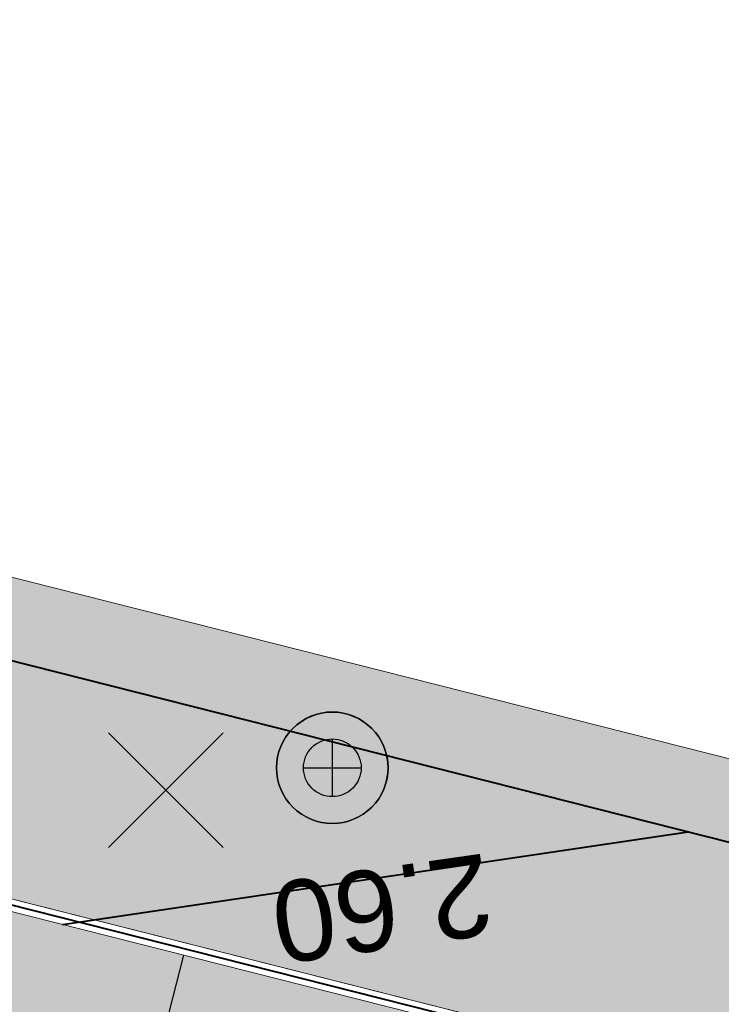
# Model space of a CAD drawing. Header units: metres. Extents: x 538891 to 1080079, y 6588829 to 13178720.
# Tile 42 of 256: x 538972 to 538981, y 6589585 to 6589597. Entities that reach past the tile are written whole.
import ezdxf

# ---------------------------------------------------------------- set-up
doc = ezdxf.new("R2010")
doc.units = ezdxf.units.M
doc.header["$LTSCALE"] = 0.4
doc.layers.add('KOLDE PST', color=7, linetype='Continuous')
doc.styles.add('Swis721 Lt BT', font='swissl.ttf')
doc.linetypes.add('#9_kivi_l0.8', pattern='A,0,[1,#9_kivi_l0.8.shx,S=1,R=0,X=0,Y=-0.3125],-132', length=132)

# ---------------------------------------------------------------- blocks, each defined once
blk = doc.blocks.new('#9_019061_PP_TL (2D)')
at = {"linetype": 'Continuous', "lineweight": 0, "true_color": 0xffdf7f}
h = blk.add_hatch(color=41, dxfattribs=at)
h.paths.add_polyline_path([(538967.214, 6589597.092), (538966.987, 6589596.17), (538966.692, 6589594.97), (538965.842, 6589591.515), (538963.505, 6589580.654), (538963.324, 6589579.711), (538963.186, 6589578.761), (538963.091, 6589577.806), (538963.039, 6589576.847), (538963.03, 6589575.887), (538963.065, 6589574.927), (538963.143, 6589573.97), (538963.263, 6589573.018), (538965.899, 6589555.426), (538966.225, 6589553.938), (538966.749, 6589552.509), (538967.46, 6589551.162), (538968.346, 6589549.923), (538969.39, 6589548.815), (538970.573, 6589547.857), (538971.875, 6589547.067), (538973.271, 6589546.459), (538977.341, 6589545.253), (538983.169, 6589543.715), (538984.135, 6589543.473), (538985.108, 6589543.259), (538986.086, 6589543.07), (538987.069, 6589542.908), (538988.056, 6589542.773), (538989.046, 6589542.664), (538990.039, 6589542.583), (538991.033, 6589542.528), (538997.305, 6589542.267), (538997.932, 6589542.233), (538998.558, 6589542.181), (538999.182, 6589542.113), (538999.804, 6589542.028), (539000.424, 6589541.926), (539001.04, 6589541.807), (539001.654, 6589541.671), (539002.263, 6589541.519), (539020.534, 6589536.697), (539037.142, 6589531.517), (539038.508, 6589531.125), (539039.891, 6589530.795), (539041.287, 6589530.528), (539042.693, 6589530.325), (539044.108, 6589530.186), (539045.527, 6589530.111), (539046.948, 6589530.101), (539048.369, 6589530.156), (539054.931, 6589530.556), (539054.852, 6589531.854), (539048.289, 6589531.453), (539046.928, 6589531.401), (539045.566, 6589531.411), (539044.206, 6589531.482), (539042.85, 6589531.616), (539041.502, 6589531.81), (539040.164, 6589532.066), (539038.838, 6589532.382), (539037.529, 6589532.758), (539036.943, 6589532.937), (539036.405, 6589533.231), (539035.936, 6589533.626), (539035.557, 6589534.107), (539035.281, 6589534.655), (539035.121, 6589535.247), (539035.084, 6589535.858), (539035.169, 6589536.465), (539042.127, 6589563.958), (539042.26, 6589564.327), (539042.462, 6589564.663), (539042.726, 6589564.953), (539043.042, 6589565.185), (539043.396, 6589565.352), (539043.777, 6589565.446), (539044.169, 6589565.465), (539044.556, 6589565.406), (539048.068, 6589564.518), (539048.63, 6589566.374), (539044.867, 6589569.109), (539045.277, 6589570.711), (538968.865, 6589590.048), (538968.498, 6589590.18), (538968.163, 6589590.381), (538967.874, 6589590.643), (538967.641, 6589590.957), (538967.474, 6589591.309), (538967.378, 6589591.688), (538967.358, 6589592.078), (538967.414, 6589592.464), (538968.476, 6589596.781)])
h.paths.add_polyline_path([(538964.629, 6589580.412), (538964.458, 6589579.52), (538964.328, 6589578.621), (538964.238, 6589577.717), (538964.188, 6589576.81), (538964.18, 6589575.902), (538964.213, 6589574.995), (538964.286, 6589574.089), (538964.401, 6589573.188), (538967.036, 6589555.596), (538967.123, 6589555.102), (538967.234, 6589554.613), (538967.368, 6589554.13), (538967.527, 6589553.654), (538967.709, 6589553.187), (538967.913, 6589552.729), (538968.14, 6589552.282), (538968.389, 6589551.847), (538968.621, 6589551.482), (538968.868, 6589551.127), (538969.129, 6589550.783), (538969.405, 6589550.451), (538969.696, 6589550.13), (538969.999, 6589549.822), (538970.315, 6589549.528), (538970.644, 6589549.247), (538970.958, 6589549.002), (538971.283, 6589548.774), (538971.62, 6589548.562), (538971.967, 6589548.367), (538972.323, 6589548.19), (538972.687, 6589548.03), (538973.059, 6589547.889), (538973.437, 6589547.767), (538977.692, 6589546.505), (538983.501, 6589544.972), (538984.433, 6589544.739), (538985.371, 6589544.532), (538986.315, 6589544.35), (538987.263, 6589544.194), (538988.215, 6589544.063), (538989.17, 6589543.958), (538990.128, 6589543.88), (538991.087, 6589543.827), (538998.822, 6589544.028), (538999.618, 6589543.944), (539032.045, 6589535.738), (539040.46, 6589568.99), (538966.214, 6589587.779)])
at = {"linetype": 'Continuous', "lineweight": 0, "true_color": 0xadadad}
h = blk.add_hatch(color=253, dxfattribs=at)
h.paths.add_polyline_path([(538966.328, 6589587.595), (538964.776, 6589580.38), (538964.606, 6589579.495), (538964.476, 6589578.603), (538964.387, 6589577.706), (538964.338, 6589576.806), (538964.33, 6589575.904), (538964.363, 6589575.003), (538964.436, 6589574.105), (538964.549, 6589573.211), (538967.185, 6589555.618), (538967.268, 6589555.139), (538967.375, 6589554.665), (538967.505, 6589554.196), (538967.658, 6589553.734), (538967.832, 6589553.28), (538968.029, 6589552.836), (538968.247, 6589552.401), (538968.486, 6589551.977), (538994.856, 6589545.304), (538995.592, 6589548.212), (538995.725, 6589548.581), (538995.927, 6589548.917), (538996.191, 6589549.207), (538996.507, 6589549.44), (538996.861, 6589549.606), (538997.242, 6589549.701), (538997.634, 6589549.719), (538998.021, 6589549.661), (538999.088, 6589549.391), (538999.456, 6589549.258), (538999.792, 6589549.055), (539000.082, 6589548.791), (539000.315, 6589548.476), (539000.482, 6589548.121), (539000.576, 6589547.741), (539000.594, 6589547.349), (539000.536, 6589546.961), (538999.8, 6589544.053), (539031.937, 6589535.92), (539040.278, 6589568.881), (539008.141, 6589577.014), (539007.405, 6589574.106), (539007.272, 6589573.737), (539007.07, 6589573.401), (539006.806, 6589573.111), (539006.49, 6589572.878), (539006.135, 6589572.711), (539005.755, 6589572.617), (539005.363, 6589572.599), (539004.976, 6589572.657), (539003.909, 6589572.927), (539003.54, 6589573.06), (539003.205, 6589573.263), (539002.915, 6589573.527), (539002.682, 6589573.842), (539002.515, 6589574.197), (539002.421, 6589574.577), (539002.402, 6589574.969), (539002.461, 6589575.357), (539003.197, 6589578.265)])
h.paths.add_polyline_path([(539001.413, 6589566.181), (539001.032, 6589566.087), (539000.677, 6589565.92), (539000.362, 6589565.687), (539000.098, 6589565.397), (538999.895, 6589565.062), (538999.762, 6589564.693), (538998.29, 6589558.876), (538998.232, 6589558.489), (538998.25, 6589558.097), (538998.345, 6589557.716), (538998.511, 6589557.362), (538998.744, 6589557.046), (538999.034, 6589556.782), (538999.37, 6589556.58), (538999.739, 6589556.447), (539000.805, 6589556.177), (539001.193, 6589556.118), (539001.584, 6589556.137), (539001.965, 6589556.231), (539002.32, 6589556.398), (539002.635, 6589556.631), (539002.899, 6589556.92), (539003.102, 6589557.256), (539003.234, 6589557.625), (539004.706, 6589563.442), (539004.765, 6589563.829), (539004.747, 6589564.221), (539004.652, 6589564.602), (539004.486, 6589564.956), (539004.253, 6589565.272), (539003.963, 6589565.536), (539003.627, 6589565.738), (539003.258, 6589565.871), (539002.192, 6589566.141), (539001.804, 6589566.2)])
at = {"color": 5, "linetype": 'Continuous', "lineweight": 40, "true_color": 0x0000ff}
blk.add_line((538972.915, 6589585.928), (538980.631, 6589587.07), dxfattribs=at)
at = {"color": 41, "linetype": 'Continuous', "lineweight": 9, "true_color": 0xffdf7f, "flags": 128}
blk.add_lwpolyline([(539045.277, 6589570.711), (538968.865, 6589590.048, -0.412269), (538967.414, 6589592.464), (538968.476, 6589596.781), (538967.214, 6589597.092), (538966.987, 6589596.17), (538966.692, 6589594.97), (538965.842, 6589591.515), (538963.505, 6589580.654, 0.090401), (538963.263, 6589573.018), (538965.899, 6589555.426, 0.27644), (538973.271, 6589546.459), (538977.341, 6589545.253), (538983.169, 6589543.715, 0.054191), (538991.033, 6589542.528), (538997.305, 6589542.267, -0.05419), (539002.263, 6589541.519)], format="xyb", dxfattribs=at)
at = {"color": 5, "linetype": 'Continuous', "lineweight": 40, "true_color": 0x0000ff, "flags": 128}
blk.add_lwpolyline([(538968.476, 6589596.781), (538967.414, 6589592.464, 0.412269), (538968.865, 6589590.048), (539045.277, 6589570.711)], format="xyb", dxfattribs=at)
at = {"color": 41, "linetype": 'Continuous', "lineweight": 9, "true_color": 0xffdf7f, "flags": 128}
blk.add_lwpolyline([(538966.214, 6589587.779), (538964.629, 6589580.412, 0.090401), (538964.401, 6589573.188), (538967.036, 6589555.596, 0.099134), (538968.389, 6589551.847, 0.085391), (538970.644, 6589549.247, 0.099771), (538973.437, 6589547.767), (538977.692, 6589546.505), (538983.501, 6589544.972, 0.054191), (538991.087, 6589543.827), (538998.822, 6589544.028), (538999.618, 6589543.944), (539032.045, 6589535.738), (539040.46, 6589568.99), (538966.214, 6589587.779)], format="xyb", close=True, dxfattribs=at)
at = {"color": 6, "linetype": 'Continuous', "lineweight": 9, "true_color": 0xff00ff, "flags": 128}
for points in [[(538964.182, 6589575.814, 0.032728), (538964.401, 6589573.188), (538967.036, 6589555.596, 0.099134), (538968.389, 6589551.847), (538994.964, 6589545.122), (538995.737, 6589548.176, -0.414214), (538997.984, 6589549.515), (538999.051, 6589549.245, -0.414214), (539000.39, 6589546.998), (538999.618, 6589543.944), (539032.045, 6589535.738), (539040.46, 6589568.99), (539008.032, 6589577.196), (539007.26, 6589574.142, -0.414214), (539005.012, 6589572.803), (539003.946, 6589573.073, -0.414214), (539002.606, 6589575.32), (539003.379, 6589578.374), (538966.214, 6589587.779), (538965.132, 6589582.748)], [(538964.332, 6589575.817, 0.032728), (538964.549, 6589573.211), (538967.185, 6589555.618, 0.097584), (538968.486, 6589551.977), (538994.856, 6589545.304), (538995.592, 6589548.212, -0.414214), (538998.021, 6589549.661), (538999.088, 6589549.391, -0.414214), (539000.536, 6589546.961), (538999.8, 6589544.053), (539031.937, 6589535.92), (539040.278, 6589568.881), (539008.141, 6589577.014), (539007.405, 6589574.106, -0.414214), (539004.976, 6589572.657), (539003.909, 6589572.927, -0.414214), (539002.461, 6589575.357), (539003.197, 6589578.265), (538966.328, 6589587.595), (538965.278, 6589582.716)]]:
    blk.add_lwpolyline(points, format="xyb", dxfattribs=at)
at = {"color": 6, "linetype": '#9_kivi_l0.8', "lineweight": 40, "true_color": 0xff00ff, "flags": 128}
blk.add_lwpolyline([(538964.257, 6589575.816, 0.032728), (538964.475, 6589573.199), (538967.11, 6589555.607, 0.098364), (538968.437, 6589551.912), (538994.91, 6589545.213), (538995.664, 6589548.194, -0.414214), (538998.003, 6589549.588), (538999.069, 6589549.318, -0.414214), (539000.463, 6589546.98), (538999.709, 6589543.999), (539031.991, 6589535.829), (539040.369, 6589568.936), (539008.087, 6589577.105), (539007.332, 6589574.124, -0.414214), (539004.994, 6589572.73), (539003.928, 6589573, -0.414214), (539002.534, 6589575.338), (539003.288, 6589578.319), (538966.271, 6589587.687), (538965.205, 6589582.732)], format="xyb", dxfattribs=at)
at = {"color": 253, "linetype": 'Continuous', "lineweight": 9, "true_color": 0xadadad, "flags": 128}
blk.add_lwpolyline([(538999.8, 6589544.053), (539031.937, 6589535.92), (539040.278, 6589568.881), (539008.141, 6589577.014), (539007.405, 6589574.106, -0.414214), (539004.976, 6589572.657), (539003.909, 6589572.927, -0.414214), (539002.461, 6589575.357), (539003.197, 6589578.265), (538966.328, 6589587.595), (538964.776, 6589580.38, 0.090401), (538964.549, 6589573.211), (538967.185, 6589555.618, 0.097584), (538968.486, 6589551.977), (538994.856, 6589545.304), (538995.592, 6589548.212, -0.414214), (538998.021, 6589549.661), (538999.088, 6589549.391, -0.414214), (539000.536, 6589546.961), (538999.8, 6589544.053)], format="xyb", close=True, dxfattribs=at)
at = {"color": 5, "true_color": 0x0000ff, "insert": (538976.785, 6589586.631), "char_height": 1, "attachment_point": 8, "rotation": 188.1153, "line_spacing_factor": 0.25, "style": 'Swis721 Lt BT'}
blk.add_mtext('2.60', dxfattribs=at)
blk = doc.blocks.new('KOLDE PST TL')
at = {"color": 7}
blk.add_blockref('#9_019061_PP_TL (2D)', (0, 0), dxfattribs=at)
blk = doc.blocks.new('#13_Kolde pst HP -xref$0$likvideeritav')
at = {"color": 1, "linetype": 'Continuous', "lineweight": 25, "true_color": 0xff0000}
for p, q in [((0.707, -0.707), (-0.707, 0.707)), ((0.707, 0.707), (-0.707, -0.707))]:
    blk.add_line(p, q, dxfattribs=at)
blk = doc.blocks.new('#13_KOLDE TAIM (2D)')
at = {"linetype": 'Continuous', "lineweight": 0, "true_color": 0xc4f877}
h = blk.add_hatch(color=71, dxfattribs=at)
edge = h.paths.add_edge_path()
edge.add_line((539045.535, 6589571.677), (538969.111, 6589591.017))
edge.add_arc((538969.356, 6589591.987), 1, 166.1793, 255.7988, ccw=False)
edge.add_line((538968.385, 6589592.225), (538969.447, 6589596.542))
edge.add_line((538969.447, 6589596.542), (538968.476, 6589596.781))
edge.add_line((538968.476, 6589596.781), (538967.414, 6589592.464))
edge.add_arc((538969.356, 6589591.987), 2, 166.1793, 255.7988)
edge.add_line((538968.865, 6589590.048), (539045.277, 6589570.711))
edge.add_line((539045.277, 6589570.711), (539045.535, 6589571.677))
at = {"color": 71, "linetype": 'Continuous', "lineweight": 5, "true_color": 0xc4f877, "flags": 128}
blk.add_lwpolyline([(539045.535, 6589571.677), (538969.111, 6589591.017, -0.412269), (538968.385, 6589592.225), (538969.447, 6589596.542), (538968.476, 6589596.781), (538967.414, 6589592.464, 0.412269), (538968.865, 6589590.048), (539045.277, 6589570.711)], format="xyb", close=True, dxfattribs=at)
at = {"color": 1, "true_color": 0xff0000}
blk.add_blockref('#13_Kolde pst HP -xref$0$likvideeritav', (538974.188, 6589587.586), dxfattribs=at)
blk = doc.blocks.new('Kolde pst Taim')
at = {"color": 13, "true_color": 0xff4646}
blk.add_blockref('#13_KOLDE TAIM (2D)', (0, 0), dxfattribs=at)
blk = doc.blocks.new('#15_Kolde pst ELV-3 (2D)')
at = {"color": 1, "linetype": 'Continuous', "lineweight": 25, "true_color": 0xff0000}
for p, q in [((538976.242, 6589588.217), (538976.242, 6589587.505)), ((538975.886, 6589587.861), (538976.598, 6589587.861))]:
    blk.add_line(p, q, dxfattribs=at)
at = {"color": 1, "linetype": 'Continuous', "lineweight": 25, "true_color": 0xff0000, "flags": 128}
for points in [[(538976.93, 6589587.861), (538976.926, 6589587.794), (538976.917, 6589587.727), (538976.9, 6589587.661), (538976.877, 6589587.598), (538976.849, 6589587.537), (538976.814, 6589587.479), (538976.774, 6589587.425), (538976.728, 6589587.375), (538976.678, 6589587.329), (538976.624, 6589587.289), (538976.566, 6589587.255), (538976.505, 6589587.226), (538976.442, 6589587.203), (538976.376, 6589587.187), (538976.309, 6589587.177), (538976.242, 6589587.173), (538976.175, 6589587.177), (538976.108, 6589587.187), (538976.042, 6589587.203), (538975.979, 6589587.226), (538975.918, 6589587.255), (538975.86, 6589587.289), (538975.806, 6589587.329), (538975.756, 6589587.375), (538975.71, 6589587.425), (538975.67, 6589587.479), (538975.635, 6589587.537), (538975.607, 6589587.598), (538975.584, 6589587.661), (538975.567, 6589587.727), (538975.558, 6589587.794), (538975.554, 6589587.861), (538975.558, 6589587.929), (538975.567, 6589587.995), (538975.584, 6589588.061), (538975.607, 6589588.124), (538975.635, 6589588.185), (538975.67, 6589588.243), (538975.71, 6589588.297), (538975.756, 6589588.347), (538975.806, 6589588.393), (538975.86, 6589588.433), (538975.918, 6589588.468), (538975.979, 6589588.496), (538976.042, 6589588.519), (538976.108, 6589588.536), (538976.175, 6589588.546), (538976.242, 6589588.549), (538976.309, 6589588.546), (538976.376, 6589588.536), (538976.442, 6589588.519), (538976.505, 6589588.496), (538976.566, 6589588.468), (538976.624, 6589588.433), (538976.678, 6589588.393), (538976.728, 6589588.347), (538976.774, 6589588.297), (538976.814, 6589588.243), (538976.849, 6589588.185), (538976.877, 6589588.124), (538976.9, 6589588.061), (538976.917, 6589587.995), (538976.926, 6589587.929)], [(538976.598, 6589587.861), (538976.596, 6589587.826), (538976.591, 6589587.792), (538976.583, 6589587.758), (538976.571, 6589587.725), (538976.556, 6589587.693), (538976.538, 6589587.663), (538976.517, 6589587.635), (538976.494, 6589587.609), (538976.468, 6589587.586), (538976.44, 6589587.565), (538976.41, 6589587.547), (538976.378, 6589587.532), (538976.345, 6589587.521), (538976.311, 6589587.512), (538976.277, 6589587.507), (538976.242, 6589587.505), (538976.207, 6589587.507), (538976.173, 6589587.512), (538976.139, 6589587.521), (538976.106, 6589587.532), (538976.074, 6589587.547), (538976.044, 6589587.565), (538976.016, 6589587.586), (538975.99, 6589587.609), (538975.967, 6589587.635), (538975.946, 6589587.663), (538975.928, 6589587.693), (538975.913, 6589587.725), (538975.901, 6589587.758), (538975.893, 6589587.792), (538975.888, 6589587.826), (538975.886, 6589587.861), (538975.888, 6589587.896), (538975.893, 6589587.931), (538975.901, 6589587.964), (538975.913, 6589587.997), (538975.928, 6589588.029), (538975.946, 6589588.059), (538975.967, 6589588.087), (538975.99, 6589588.113), (538976.016, 6589588.136), (538976.044, 6589588.157), (538976.074, 6589588.175), (538976.106, 6589588.19), (538976.139, 6589588.202), (538976.173, 6589588.21), (538976.207, 6589588.215), (538976.242, 6589588.217), (538976.277, 6589588.215), (538976.311, 6589588.21), (538976.345, 6589588.202), (538976.378, 6589588.19), (538976.41, 6589588.175), (538976.44, 6589588.157), (538976.468, 6589588.136), (538976.494, 6589588.113), (538976.517, 6589588.087), (538976.538, 6589588.059), (538976.556, 6589588.029), (538976.571, 6589587.997), (538976.583, 6589587.964), (538976.591, 6589587.931), (538976.596, 6589587.896)], [(538976.598, 6589587.861), (538976.596, 6589587.826), (538976.591, 6589587.792), (538976.583, 6589587.758), (538976.571, 6589587.725), (538976.556, 6589587.693), (538976.538, 6589587.663), (538976.517, 6589587.635), (538976.494, 6589587.609), (538976.468, 6589587.586), (538976.44, 6589587.565), (538976.41, 6589587.547), (538976.378, 6589587.532), (538976.345, 6589587.521), (538976.311, 6589587.512), (538976.277, 6589587.507), (538976.242, 6589587.505), (538976.207, 6589587.507), (538976.173, 6589587.512), (538976.139, 6589587.521), (538976.106, 6589587.532), (538976.074, 6589587.547), (538976.044, 6589587.565), (538976.016, 6589587.586), (538975.99, 6589587.609), (538975.967, 6589587.635), (538975.946, 6589587.663), (538975.928, 6589587.693), (538975.913, 6589587.725), (538975.901, 6589587.758), (538975.893, 6589587.792), (538975.888, 6589587.826), (538975.886, 6589587.861), (538975.888, 6589587.896), (538975.893, 6589587.931), (538975.901, 6589587.964), (538975.913, 6589587.997), (538975.928, 6589588.029), (538975.946, 6589588.059), (538975.967, 6589588.087), (538975.99, 6589588.113), (538976.016, 6589588.136), (538976.044, 6589588.157), (538976.074, 6589588.175), (538976.106, 6589588.19), (538976.139, 6589588.202), (538976.173, 6589588.21), (538976.207, 6589588.215), (538976.242, 6589588.217), (538976.277, 6589588.215), (538976.311, 6589588.21), (538976.345, 6589588.202), (538976.378, 6589588.19), (538976.41, 6589588.175), (538976.44, 6589588.157), (538976.468, 6589588.136), (538976.494, 6589588.113), (538976.517, 6589588.087), (538976.538, 6589588.059), (538976.556, 6589588.029), (538976.571, 6589587.997), (538976.583, 6589587.964), (538976.591, 6589587.931), (538976.596, 6589587.896)]]:
    blk.add_lwpolyline(points, close=True, dxfattribs=at)
blk.add_lwpolyline([(538976.93, 6589587.861, 0.414214), (538976.242, 6589588.549, 0.414214), (538975.554, 6589587.861, 0.414214), (538976.242, 6589587.173, 0.414214), (538976.93, 6589587.861)], format="xyb", close=True, dxfattribs=at)
blk = doc.blocks.new('Kolde pst EL')
at = {"color": 13, "true_color": 0xff4646}
blk.add_blockref('#15_Kolde pst ELV-3 (2D)', (0, 0), dxfattribs=at)
blk = doc.blocks.new('#16_Kolde TL (2D)')
at = {"color": 7, "linetype": 'Continuous', "lineweight": 30}
blk.add_line((538974.405, 6589585.551), (538973.178, 6589580.704), dxfattribs=at)
blk = doc.blocks.new('Kolde pst märgistus')
at = {"color": 13, "true_color": 0xff4646}
blk.add_blockref('#16_Kolde TL (2D)', (0, 0), dxfattribs=at)

msp = doc.modelspace()

# ---------------------------------------------------------------- block references
at = {"layer": 'KOLDE PST', "color": 7}
for name in ['KOLDE PST TL', 'Kolde pst märgistus', 'Kolde pst Taim', 'Kolde pst EL']:
    msp.add_blockref(name, (0, 0), dxfattribs=at)

doc.saveas('drawing.dxf')
